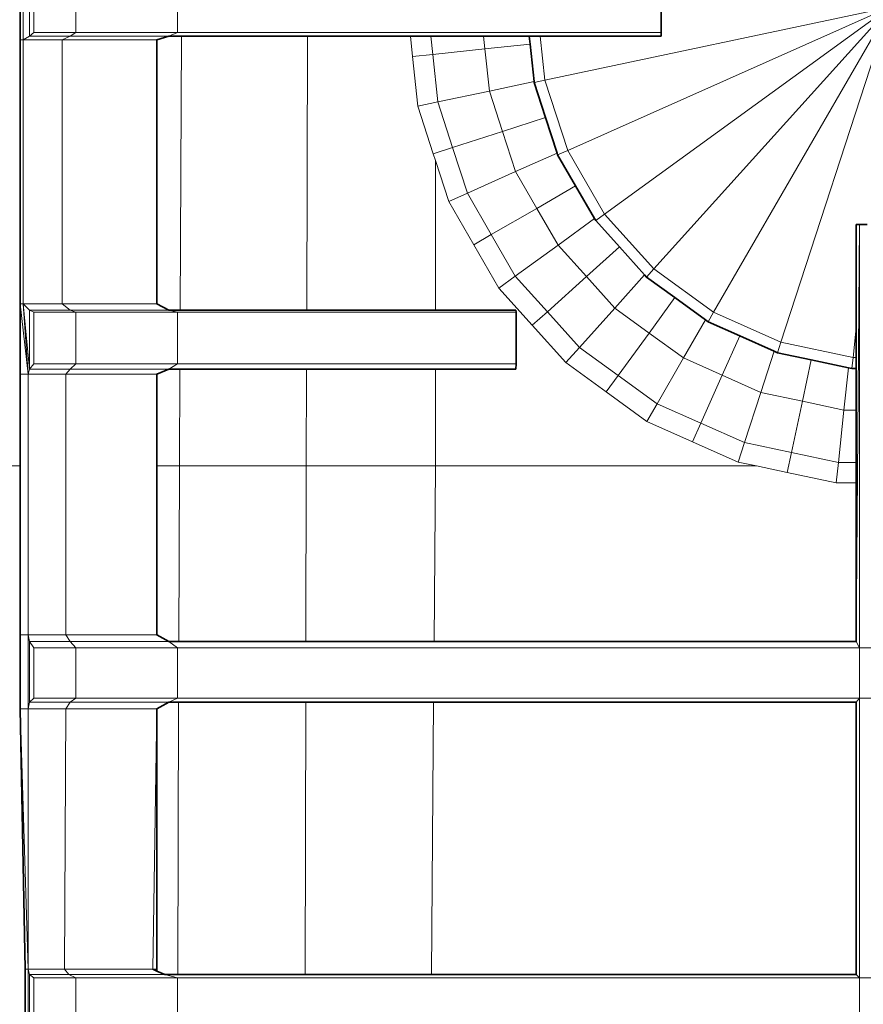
# Model space of a CAD drawing. Header units: inches. Extents: x 0 to 12.9, y 0 to 8.3.
# Tile 28 of 74: x 3.941 to 4.356, y 2.898 to 3.382. Entities that reach past the tile are written whole.
import ezdxf

# ---------------------------------------------------------------- set-up
doc = ezdxf.new("R2010")
doc.units = ezdxf.units.IN
doc.header["$MEASUREMENT"] = 0
doc.layers.add('Default', color=7, linetype='Continuous')

# ---------------------------------------------------------------- blocks, each defined once
blk = doc.blocks.new('MODEL_2')
at = {"lineweight": 0}
for p, q in [((3.94119, 3.40461), (3.94119, 3.37243)), ((3.94119, 3.37243), (3.94119, 3.40461)), ((3.94261, 3.40461), (3.94261, 3.37243)), ((3.94261, 3.37243), (3.94261, 3.40461)), ((3.94582, 3.40269), (3.94582, 3.37435)), ((3.94582, 3.37435), (3.94582, 3.40269)), ((3.94797, 3.37614), (3.94797, 3.40091)), ((3.94797, 3.40091), (3.94797, 3.37614)), ((3.96857, 3.40091), (3.96857, 3.37614)), ((3.96857, 3.37614), (3.96857, 3.40091)), ((4.01859, 3.40091), (4.01859, 3.37614)), ((4.01859, 3.37614), (4.01859, 3.40091)), ((4.36896, 3.38865), (4.19927, 3.35258)), ((4.19927, 3.35258), (4.36896, 3.38865)), ((4.21047, 3.31808), (4.36896, 3.38865)), ((4.36896, 3.38865), (4.21047, 3.31808)), ((4.2286, 3.28667), (4.36896, 3.38865)), ((4.36896, 3.38865), (4.2286, 3.28667)), ((4.25288, 3.25972), (4.36896, 3.38865)), ((4.36896, 3.38865), (4.25288, 3.25972)), ((4.25644, 3.37614), (4.25644, 3.38865)), ((4.25644, 3.38865), (4.25644, 3.37614)), ((4.28221, 3.2384), (4.36896, 3.38865)), ((4.36896, 3.38865), (4.28221, 3.2384)), ((4.31535, 3.22365), (4.36896, 3.38865)), ((4.36896, 3.38865), (4.31535, 3.22365)), ((3.94119, 3.37243), (3.94119, 3.24251)), ((3.94261, 3.37243), (3.94119, 3.37243)), ((3.94119, 3.24251), (3.94119, 3.37243)), ((3.94119, 3.37243), (3.94261, 3.37243)), ((3.94261, 3.37243), (3.94582, 3.37435)), ((3.94582, 3.37435), (3.94261, 3.37243)), ((3.94261, 3.37243), (3.94261, 3.24251)), ((3.94261, 3.24251), (3.94261, 3.37243)), ((3.94261, 3.37243), (3.96182, 3.37243)), ((3.96182, 3.37243), (3.94261, 3.37243)), ((3.94582, 3.37435), (3.94797, 3.37614)), ((3.94797, 3.37614), (3.94582, 3.37435)), ((3.94582, 3.37435), (3.96581, 3.37435)), ((3.96581, 3.37435), (3.94582, 3.37435)), ((3.94797, 3.37614), (3.96857, 3.37614)), ((3.96857, 3.37614), (3.94797, 3.37614)), ((3.96581, 3.37435), (3.96182, 3.37243)), ((3.96182, 3.37243), (3.96581, 3.37435)), ((3.96182, 3.37243), (3.96182, 3.24251)), ((3.96182, 3.24251), (3.96182, 3.37243)), ((3.96182, 3.37243), (4.00847, 3.37243)), ((4.00847, 3.37243), (3.96182, 3.37243)), ((3.96857, 3.37614), (3.96581, 3.37435)), ((3.96581, 3.37435), (3.96857, 3.37614)), ((4.01433, 3.37435), (3.96581, 3.37435)), ((3.96581, 3.37435), (4.01433, 3.37435)), ((4.01859, 3.37614), (3.96857, 3.37614)), ((3.96857, 3.37614), (4.01859, 3.37614)), ((4.00847, 3.37243), (4.01433, 3.37435)), ((4.01433, 3.37435), (4.00847, 3.37243)), ((4.00847, 3.37243), (4.00847, 3.24251)), ((4.00847, 3.24251), (4.00847, 3.37243)), ((4.01859, 3.37614), (4.01433, 3.37435)), ((4.01433, 3.37435), (4.01859, 3.37614)), ((4.01433, 3.37435), (4.02053, 3.37435)), ((4.02053, 3.37435), (4.01433, 3.37435)), ((4.01859, 3.37614), (4.25644, 3.37614)), ((4.25644, 3.37614), (4.01859, 3.37614)), ((4.02053, 3.37435), (4.01991, 3.23945)), ((4.01991, 3.23945), (4.02053, 3.37435)), ((4.08254, 3.37435), (4.02053, 3.37435)), ((4.02053, 3.37435), (4.08254, 3.37435)), ((4.08213, 3.23945), (4.08254, 3.37435)), ((4.08254, 3.37435), (4.08213, 3.23945)), ((4.08254, 3.37435), (4.13309, 3.37435)), ((4.13309, 3.37435), (4.08254, 3.37435)), ((4.13309, 3.37435), (4.13415, 3.3643)), ((4.13415, 3.3643), (4.13309, 3.37435)), ((4.13309, 3.37435), (4.14315, 3.37435)), ((4.14315, 3.37435), (4.13309, 3.37435)), ((4.14315, 3.37435), (4.14409, 3.36534)), ((4.16914, 3.37435), (4.14315, 3.37435)), ((4.14409, 3.36534), (4.14315, 3.37435)), ((4.14315, 3.37435), (4.16914, 3.37435)), ((4.19158, 3.37435), (4.16914, 3.37435)), ((4.16914, 3.37435), (4.1698, 3.36804)), ((4.1698, 3.36804), (4.16914, 3.37435)), ((4.16914, 3.37435), (4.19158, 3.37435)), ((4.19698, 3.37435), (4.19158, 3.37435)), ((4.192, 3.37037), (4.19158, 3.37435)), ((4.19158, 3.37435), (4.19698, 3.37435)), ((4.19158, 3.37435), (4.192, 3.37037)), ((4.25637, 3.37435), (4.19698, 3.37435)), ((4.19927, 3.35258), (4.19698, 3.37435)), ((4.19698, 3.37435), (4.25637, 3.37435)), ((4.19698, 3.37435), (4.19927, 3.35258)), ((4.25644, 3.37614), (4.25637, 3.37435)), ((4.25637, 3.37435), (4.25644, 3.37614)), ((4.14409, 3.36534), (4.1698, 3.36804)), ((4.1698, 3.36804), (4.14409, 3.36534)), ((4.1698, 3.36804), (4.192, 3.37037)), ((4.192, 3.37037), (4.1698, 3.36804)), ((4.1698, 3.36804), (4.17198, 3.34729)), ((4.17198, 3.34729), (4.1698, 3.36804)), ((4.19393, 3.35196), (4.192, 3.37037)), ((4.192, 3.37037), (4.19393, 3.35196)), ((4.13415, 3.3643), (4.14409, 3.36534)), ((4.14409, 3.36534), (4.13415, 3.3643)), ((4.13415, 3.3643), (4.13673, 3.3398)), ((4.13673, 3.3398), (4.13415, 3.3643)), ((4.14409, 3.36534), (4.14656, 3.34189)), ((4.14656, 3.34189), (4.14409, 3.36534)), ((4.17198, 3.34729), (4.19393, 3.35196)), ((4.19393, 3.35196), (4.17198, 3.34729)), ((4.19399, 3.35145), (4.19393, 3.35196)), ((4.19393, 3.35196), (4.19399, 3.35145)), ((4.19399, 3.35145), (4.19927, 3.35258)), ((4.19927, 3.35258), (4.19399, 3.35145)), ((4.19955, 3.33432), (4.19399, 3.35145)), ((4.19399, 3.35145), (4.19955, 3.33432)), ((4.21047, 3.31808), (4.19927, 3.35258)), ((4.19927, 3.35258), (4.21047, 3.31808)), ((4.14656, 3.34189), (4.17198, 3.34729)), ((4.17198, 3.34729), (4.14656, 3.34189)), ((4.17198, 3.34729), (4.17842, 3.32745)), ((4.17842, 3.32745), (4.17198, 3.34729)), ((4.14656, 3.34189), (4.13673, 3.3398)), ((4.13673, 3.3398), (4.14656, 3.34189)), ((4.13673, 3.3398), (4.14434, 3.31638)), ((4.14434, 3.31638), (4.13673, 3.3398)), ((4.14656, 3.34189), (4.15384, 3.31947)), ((4.15384, 3.31947), (4.14656, 3.34189)), ((4.19955, 3.33432), (4.17842, 3.32745)), ((4.17842, 3.32745), (4.19955, 3.33432)), ((4.20527, 3.3167), (4.19955, 3.33432)), ((4.19955, 3.33432), (4.20527, 3.3167)), ((4.15384, 3.31947), (4.17842, 3.32745)), ((4.17842, 3.32745), (4.15384, 3.31947)), ((4.17842, 3.32745), (4.18487, 3.30761)), ((4.18487, 3.30761), (4.17842, 3.32745)), ((4.14434, 3.31638), (4.15384, 3.31947)), ((4.15384, 3.31947), (4.14434, 3.31638)), ((4.15384, 3.31947), (4.16113, 3.29704)), ((4.16113, 3.29704), (4.15384, 3.31947)), ((4.14541, 3.31307), (4.14434, 3.31638)), ((4.14434, 3.31638), (4.14541, 3.31307)), ((4.20527, 3.3167), (4.18487, 3.30761)), ((4.18487, 3.30761), (4.20527, 3.3167)), ((4.20554, 3.31588), (4.20527, 3.3167)), ((4.20527, 3.3167), (4.20554, 3.31588)), ((4.20554, 3.31588), (4.21047, 3.31808)), ((4.21047, 3.31808), (4.20554, 3.31588)), ((4.21439, 3.30057), (4.20554, 3.31588)), ((4.20554, 3.31588), (4.21439, 3.30057)), ((4.2286, 3.28667), (4.21047, 3.31808)), ((4.21047, 3.31808), (4.2286, 3.28667)), ((4.14541, 3.23945), (4.14541, 3.31307)), ((4.14541, 3.31307), (4.15195, 3.29295)), ((4.15195, 3.29295), (4.14541, 3.31307)), ((4.14541, 3.31307), (4.14541, 3.23945)), ((4.18487, 3.30761), (4.16113, 3.29704)), ((4.16113, 3.29704), (4.18487, 3.30761)), ((4.18487, 3.30761), (4.1953, 3.28955)), ((4.1953, 3.28955), (4.18487, 3.30761)), ((4.21439, 3.30057), (4.1953, 3.28955)), ((4.1953, 3.28955), (4.21439, 3.30057)), ((4.22366, 3.28451), (4.21439, 3.30057)), ((4.21439, 3.30057), (4.22366, 3.28451)), ((4.16113, 3.29704), (4.15195, 3.29295)), ((4.15195, 3.29295), (4.16113, 3.29704)), ((4.16113, 3.29704), (4.17292, 3.27662)), ((4.17292, 3.27662), (4.16113, 3.29704)), ((4.15195, 3.29295), (4.16426, 3.27163)), ((4.16426, 3.27163), (4.15195, 3.29295)), ((4.1953, 3.28955), (4.17292, 3.27662)), ((4.17292, 3.27662), (4.1953, 3.28955)), ((4.1953, 3.28955), (4.20573, 3.27148)), ((4.20573, 3.27148), (4.1953, 3.28955)), ((4.22424, 3.2835), (4.2286, 3.28667)), ((4.2286, 3.28667), (4.22424, 3.2835)), ((4.25288, 3.25972), (4.2286, 3.28667)), ((4.2286, 3.28667), (4.25288, 3.25972)), ((4.22366, 3.28451), (4.20573, 3.27148)), ((4.20573, 3.27148), (4.22366, 3.28451)), ((4.22424, 3.2835), (4.22366, 3.28451)), ((4.22366, 3.28451), (4.22424, 3.2835)), ((4.23589, 3.27056), (4.22424, 3.2835)), ((4.22424, 3.2835), (4.23589, 3.27056)), ((4.35237, 3.07646), (4.35401, 3.28154)), ((4.35401, 3.28154), (4.35237, 3.07646)), ((4.35237, 3.23079), (4.35237, 3.28154)), ((4.35237, 3.28154), (4.35401, 3.28154)), ((4.35401, 3.28154), (4.35237, 3.28154)), ((4.35237, 3.28154), (4.35237, 3.23079)), ((4.35401, 3.28154), (4.35401, 3.07337)), ((4.35401, 3.07337), (4.35401, 3.28154)), ((4.35401, 3.28154), (4.3577, 3.28154)), ((4.3577, 3.28154), (4.35401, 3.28154)), ((4.17292, 3.27662), (4.16426, 3.27163)), ((4.16426, 3.27163), (4.17292, 3.27662)), ((4.17292, 3.27662), (4.18471, 3.25621)), ((4.18471, 3.25621), (4.17292, 3.27662)), ((4.16426, 3.27163), (4.17658, 3.2503)), ((4.17658, 3.2503), (4.16426, 3.27163)), ((4.20573, 3.27148), (4.18471, 3.25621)), ((4.18471, 3.25621), (4.20573, 3.27148)), ((4.20573, 3.27148), (4.21969, 3.25598)), ((4.21969, 3.25598), (4.20573, 3.27148)), ((4.23589, 3.27056), (4.21969, 3.25598)), ((4.21969, 3.25598), (4.23589, 3.27056)), ((4.24831, 3.25677), (4.23589, 3.27056)), ((4.23589, 3.27056), (4.24831, 3.25677)), ((4.18471, 3.25621), (4.17658, 3.2503)), ((4.17658, 3.2503), (4.18471, 3.25621)), ((4.18471, 3.25621), (4.20048, 3.23869)), ((4.20048, 3.23869), (4.18471, 3.25621)), ((4.21969, 3.25598), (4.20048, 3.23869)), ((4.20048, 3.23869), (4.21969, 3.25598)), ((4.21969, 3.25598), (4.23365, 3.24048)), ((4.23365, 3.24048), (4.21969, 3.25598)), ((4.24831, 3.25677), (4.23365, 3.24048)), ((4.23365, 3.24048), (4.24831, 3.25677)), ((4.24927, 3.25571), (4.24831, 3.25677)), ((4.24831, 3.25677), (4.24927, 3.25571)), ((4.24927, 3.25571), (4.25288, 3.25972)), ((4.25288, 3.25972), (4.24927, 3.25571)), ((4.28221, 3.2384), (4.25288, 3.25972)), ((4.25288, 3.25972), (4.28221, 3.2384)), ((4.26317, 3.24561), (4.24927, 3.25571)), ((4.24927, 3.25571), (4.26317, 3.24561)), ((4.17658, 3.2503), (4.19305, 3.232)), ((4.19305, 3.232), (4.17658, 3.2503)), ((3.94119, 3.24251), (3.94119, 3.20796)), ((3.94261, 3.24251), (3.94119, 3.24251)), ((3.94119, 3.24251), (3.94261, 3.24251)), ((3.94512, 3.20796), (3.94119, 3.24251)), ((3.94119, 3.20796), (3.94119, 3.24251)), ((3.94119, 3.24251), (3.94512, 3.20796)), ((3.96182, 3.24251), (3.94261, 3.24251)), ((3.94261, 3.24251), (3.96182, 3.24251)), ((3.94582, 3.23945), (3.94261, 3.24251)), ((3.94261, 3.24251), (3.94512, 3.20796)), ((3.94261, 3.24251), (3.94582, 3.23945)), ((3.94582, 3.21043), (3.94261, 3.24251)), ((3.94512, 3.20796), (3.94261, 3.24251)), ((3.94261, 3.24251), (3.94582, 3.21043)), ((4.00847, 3.24251), (3.96182, 3.24251)), ((3.96182, 3.24251), (3.96581, 3.23945)), ((3.96581, 3.23945), (3.96182, 3.24251)), ((3.96182, 3.24251), (4.00847, 3.24251)), ((4.01433, 3.23945), (4.00847, 3.24251)), ((4.00847, 3.24251), (4.01433, 3.23945)), ((4.26317, 3.24561), (4.25053, 3.22821)), ((4.25053, 3.22821), (4.26317, 3.24561)), ((4.27821, 3.23468), (4.26317, 3.24561)), ((4.26317, 3.24561), (4.27821, 3.23468)), ((3.96581, 3.23945), (3.94582, 3.23945)), ((3.94582, 3.21043), (3.94582, 3.23945)), ((3.94582, 3.23945), (3.94797, 3.2384)), ((3.94797, 3.2384), (3.94582, 3.23945)), ((3.94582, 3.23945), (3.96581, 3.23945)), ((3.94582, 3.23945), (3.94582, 3.21043)), ((3.94797, 3.21306), (3.94797, 3.2384)), ((3.94797, 3.2384), (3.96857, 3.2384)), ((3.94797, 3.2384), (3.94797, 3.21306)), ((3.96857, 3.2384), (3.94797, 3.2384)), ((3.96581, 3.23945), (3.96857, 3.2384)), ((4.01433, 3.23945), (3.96581, 3.23945)), ((3.96857, 3.2384), (3.96581, 3.23945)), ((3.96581, 3.23945), (4.01433, 3.23945)), ((3.96857, 3.2384), (3.96857, 3.21306)), ((3.96857, 3.21306), (3.96857, 3.2384)), ((3.96857, 3.2384), (4.01859, 3.2384)), ((4.01859, 3.2384), (3.96857, 3.2384)), ((4.01991, 3.23945), (4.01433, 3.23945)), ((4.01433, 3.23945), (4.01859, 3.2384)), ((4.01859, 3.2384), (4.01433, 3.23945)), ((4.01433, 3.23945), (4.01991, 3.23945)), ((4.01859, 3.2384), (4.01859, 3.21306)), ((4.18509, 3.2384), (4.01859, 3.2384)), ((4.01859, 3.21306), (4.01859, 3.2384)), ((4.01859, 3.2384), (4.18509, 3.2384)), ((4.01991, 3.23945), (4.08213, 3.23945)), ((4.08213, 3.23945), (4.01991, 3.23945)), ((4.08213, 3.23945), (4.14541, 3.23945)), ((4.14541, 3.23945), (4.08213, 3.23945)), ((4.14541, 3.23945), (4.18501, 3.23945)), ((4.18501, 3.23945), (4.14541, 3.23945)), ((4.18501, 3.23945), (4.18509, 3.2384)), ((4.18509, 3.2384), (4.18501, 3.23945)), ((4.18509, 3.21306), (4.18509, 3.2384)), ((4.18509, 3.2384), (4.18509, 3.21306)), ((4.20048, 3.23869), (4.19305, 3.232)), ((4.19305, 3.232), (4.20048, 3.23869)), ((4.20048, 3.23869), (4.21626, 3.22116)), ((4.21626, 3.22116), (4.20048, 3.23869)), ((4.23365, 3.24048), (4.21626, 3.22116)), ((4.21626, 3.22116), (4.23365, 3.24048)), ((4.23365, 3.24048), (4.25053, 3.22821)), ((4.25053, 3.22821), (4.23365, 3.24048)), ((4.27951, 3.23373), (4.28221, 3.2384)), ((4.28221, 3.2384), (4.27951, 3.23373)), ((4.31535, 3.22365), (4.28221, 3.2384)), ((4.28221, 3.2384), (4.31535, 3.22365)), ((4.19305, 3.232), (4.20954, 3.21369)), ((4.20954, 3.21369), (4.19305, 3.232)), ((4.27821, 3.23468), (4.2674, 3.21596)), ((4.2674, 3.21596), (4.27821, 3.23468)), ((4.27951, 3.23373), (4.27821, 3.23468)), ((4.27821, 3.23468), (4.27951, 3.23373)), ((4.29507, 3.2268), (4.27951, 3.23373)), ((4.27951, 3.23373), (4.29507, 3.2268)), ((4.25053, 3.22821), (4.23534, 3.20731)), ((4.23534, 3.20731), (4.25053, 3.22821)), ((4.25053, 3.22821), (4.2674, 3.21596)), ((4.2674, 3.21596), (4.25053, 3.22821)), ((4.35237, 3.23079), (4.35083, 3.21611)), ((4.35083, 3.21611), (4.35237, 3.23079)), ((4.35237, 3.21611), (4.35237, 3.23079)), ((4.35237, 3.23079), (4.35237, 3.21611)), ((4.29507, 3.2268), (4.28646, 3.20747)), ((4.28646, 3.20747), (4.29507, 3.2268)), ((4.3121, 3.21922), (4.29507, 3.2268)), ((4.29507, 3.2268), (4.3121, 3.21922)), ((4.31368, 3.21852), (4.31535, 3.22365)), ((4.31535, 3.22365), (4.31368, 3.21852)), ((4.35083, 3.21611), (4.31535, 3.22365)), ((4.31535, 3.22365), (4.35083, 3.21611)), ((4.21626, 3.22116), (4.20954, 3.21369)), ((4.20954, 3.21369), (4.21626, 3.22116)), ((4.21626, 3.22116), (4.23534, 3.20731)), ((4.23534, 3.20731), (4.21626, 3.22116)), ((4.3121, 3.21922), (4.30552, 3.19899)), ((4.30552, 3.19899), (4.3121, 3.21922)), ((4.31368, 3.21852), (4.3121, 3.21922)), ((4.3121, 3.21922), (4.31368, 3.21852)), ((4.33025, 3.215), (4.31368, 3.21852)), ((4.31368, 3.21852), (4.33025, 3.215)), ((3.94582, 3.21043), (3.94797, 3.21306)), ((3.94797, 3.21306), (3.94582, 3.21043)), ((3.94797, 3.21306), (3.96857, 3.21306)), ((3.96857, 3.21306), (3.94797, 3.21306)), ((3.96857, 3.21306), (3.96581, 3.21043)), ((3.96581, 3.21043), (3.96857, 3.21306)), ((4.01859, 3.21306), (3.96857, 3.21306)), ((3.96857, 3.21306), (4.01859, 3.21306)), ((4.01859, 3.21306), (4.01433, 3.21043)), ((4.01433, 3.21043), (4.01859, 3.21306)), ((4.18509, 3.21306), (4.01859, 3.21306)), ((4.01859, 3.21306), (4.18509, 3.21306)), ((4.18501, 3.21043), (4.18509, 3.21306)), ((4.18509, 3.21306), (4.18501, 3.21043)), ((4.20954, 3.21369), (4.22946, 3.19922)), ((4.22946, 3.19922), (4.20954, 3.21369)), ((4.2674, 3.21596), (4.25441, 3.19344)), ((4.25441, 3.19344), (4.2674, 3.21596)), ((4.2674, 3.21596), (4.28646, 3.20747)), ((4.28646, 3.20747), (4.2674, 3.21596)), ((4.33025, 3.215), (4.32592, 3.19464)), ((4.32592, 3.19464), (4.33025, 3.215)), ((4.34852, 3.21112), (4.33025, 3.215)), ((4.33025, 3.215), (4.34852, 3.21112)), ((4.35083, 3.21611), (4.35026, 3.21075)), ((4.35237, 3.21611), (4.35083, 3.21611)), ((4.35237, 3.21075), (4.35237, 3.21611)), ((3.94119, 3.20796), (3.94119, 3.1628)), ((3.94512, 3.20796), (3.94119, 3.20796)), ((3.94119, 3.20796), (3.94512, 3.20796)), ((3.94119, 3.1628), (3.94119, 3.20796)), ((3.94512, 3.20796), (3.94582, 3.21043)), ((3.94582, 3.21043), (3.94512, 3.20796)), ((3.94512, 3.20796), (3.94512, 3.07971)), ((3.94512, 3.07971), (3.94512, 3.20796)), ((3.94512, 3.20796), (3.9636, 3.20796)), ((3.9636, 3.20796), (3.94512, 3.20796)), ((3.94582, 3.21043), (3.96581, 3.21043)), ((3.96581, 3.21043), (3.94582, 3.21043)), ((3.96581, 3.21043), (3.9636, 3.20796)), ((3.9636, 3.20796), (3.96581, 3.21043)), ((3.9636, 3.20796), (3.9636, 3.07971)), ((3.9636, 3.07971), (3.9636, 3.20796)), ((3.9636, 3.20796), (4.00847, 3.20796)), ((4.00847, 3.20796), (3.9636, 3.20796)), ((4.01433, 3.21043), (3.96581, 3.21043)), ((3.96581, 3.21043), (4.01433, 3.21043)), ((4.01433, 3.21043), (4.00847, 3.20796)), ((4.00847, 3.20796), (4.01433, 3.21043)), ((4.00847, 3.20796), (4.00847, 3.1628)), ((4.00847, 3.1628), (4.00847, 3.20796)), ((4.01433, 3.21043), (4.01978, 3.21043)), ((4.01978, 3.21043), (4.01433, 3.21043)), ((4.01978, 3.21043), (4.01956, 3.1628)), ((4.01956, 3.1628), (4.01978, 3.21043)), ((4.08204, 3.21043), (4.01978, 3.21043)), ((4.01978, 3.21043), (4.08204, 3.21043)), ((4.08189, 3.1628), (4.08204, 3.21043)), ((4.08204, 3.21043), (4.08189, 3.1628)), ((4.14541, 3.21043), (4.08204, 3.21043)), ((4.08204, 3.21043), (4.14541, 3.21043)), ((4.14541, 3.1628), (4.14541, 3.21043)), ((4.14541, 3.21043), (4.18501, 3.21043)), ((4.18501, 3.21043), (4.14541, 3.21043)), ((4.14541, 3.21043), (4.14541, 3.1628)), ((4.28646, 3.20747), (4.27595, 3.18386)), ((4.27595, 3.18386), (4.28646, 3.20747)), ((4.28646, 3.20747), (4.30552, 3.19899)), ((4.30552, 3.19899), (4.28646, 3.20747)), ((4.34633, 3.19031), (4.34852, 3.21112)), ((4.34852, 3.21112), (4.34633, 3.19031)), ((4.34852, 3.21112), (4.35026, 3.21075)), ((4.35026, 3.21075), (4.34852, 3.21112)), ((4.35026, 3.21075), (4.35237, 3.21075)), ((4.35237, 3.19031), (4.35237, 3.21075)), ((4.35237, 3.21075), (4.35237, 3.19031)), ((4.23534, 3.20731), (4.22946, 3.19922)), ((4.22946, 3.19922), (4.23534, 3.20731)), ((4.23534, 3.20731), (4.25441, 3.19344)), ((4.25441, 3.19344), (4.23534, 3.20731)), ((4.22946, 3.19922), (4.24938, 3.18474)), ((4.24938, 3.18474), (4.22946, 3.19922)), ((4.30552, 3.19899), (4.29749, 3.17427)), ((4.29749, 3.17427), (4.30552, 3.19899)), ((4.30552, 3.19899), (4.32592, 3.19464)), ((4.32592, 3.19464), (4.30552, 3.19899)), ((4.25441, 3.19344), (4.24938, 3.18474)), ((4.24938, 3.18474), (4.25441, 3.19344)), ((4.25441, 3.19344), (4.27595, 3.18386)), ((4.27595, 3.18386), (4.25441, 3.19344)), ((4.32592, 3.19464), (4.32055, 3.16937)), ((4.32055, 3.16937), (4.32592, 3.19464)), ((4.32592, 3.19464), (4.34633, 3.19031)), ((4.34633, 3.19031), (4.32592, 3.19464)), ((4.34633, 3.19031), (4.34361, 3.16447)), ((4.34361, 3.16447), (4.34633, 3.19031)), ((4.35237, 3.19031), (4.34633, 3.19031)), ((4.34633, 3.19031), (4.35237, 3.19031)), ((4.35237, 3.16447), (4.35237, 3.19031)), ((4.35237, 3.19031), (4.35237, 3.16447)), ((4.24938, 3.18474), (4.27188, 3.17472)), ((4.27188, 3.17472), (4.24938, 3.18474)), ((4.27595, 3.18386), (4.27188, 3.17472)), ((4.27188, 3.17472), (4.27595, 3.18386)), ((4.27595, 3.18386), (4.29749, 3.17427)), ((4.29749, 3.17427), (4.27595, 3.18386)), ((4.27188, 3.17472), (4.29438, 3.16471)), ((4.29438, 3.16471), (4.27188, 3.17472)), ((4.29749, 3.17427), (4.29438, 3.16471)), ((4.29438, 3.16471), (4.29749, 3.17427)), ((4.29749, 3.17427), (4.32055, 3.16937)), ((4.32055, 3.16937), (4.29749, 3.17427)), ((4.32055, 3.16937), (4.31847, 3.15959)), ((4.31847, 3.15959), (4.32055, 3.16937)), ((4.32055, 3.16937), (4.34361, 3.16447)), ((4.34361, 3.16447), (4.32055, 3.16937)), ((4.29438, 3.16471), (4.3033, 3.16281)), ((4.3033, 3.16281), (4.29438, 3.16471)), ((4.34361, 3.16447), (4.34256, 3.15447)), ((4.34256, 3.15447), (4.34361, 3.16447)), ((4.34361, 3.16447), (4.35237, 3.16447)), ((4.35237, 3.16447), (4.34361, 3.16447)), ((4.35237, 3.16447), (4.35237, 3.15447)), ((4.35237, 3.15447), (4.35237, 3.16447)), ((3.93159, 3.1628), (3.94119, 3.1628)), ((3.94119, 3.1628), (3.93159, 3.1628)), ((3.94119, 3.1628), (3.94119, 3.07971)), ((3.94119, 3.07971), (3.94119, 3.1628)), ((4.00847, 3.1628), (4.00847, 3.07971)), ((4.01956, 3.1628), (4.00847, 3.1628)), ((4.00847, 3.07971), (4.00847, 3.1628)), ((4.00847, 3.1628), (4.01956, 3.1628)), ((4.01956, 3.1628), (4.01925, 3.07646)), ((4.01925, 3.07646), (4.01956, 3.1628)), ((4.08189, 3.1628), (4.01956, 3.1628)), ((4.01956, 3.1628), (4.08189, 3.1628)), ((4.08169, 3.07646), (4.08189, 3.1628)), ((4.08189, 3.1628), (4.08169, 3.07646)), ((4.14541, 3.1628), (4.08189, 3.1628)), ((4.08189, 3.1628), (4.14541, 3.1628)), ((4.14476, 3.07646), (4.14541, 3.1628)), ((4.14541, 3.1628), (4.14476, 3.07646)), ((4.3033, 3.16281), (4.14541, 3.1628)), ((4.14541, 3.1628), (4.3033, 3.16281)), ((4.31847, 3.15959), (4.3033, 3.16281)), ((4.3033, 3.16281), (4.31847, 3.15959)), ((4.31847, 3.15959), (4.34256, 3.15447)), ((4.34256, 3.15447), (4.31847, 3.15959)), ((4.34256, 3.15447), (4.35237, 3.15447)), ((4.35237, 3.15447), (4.34256, 3.15447)), ((4.35237, 3.15447), (4.35237, 3.07646)), ((4.35237, 3.07646), (4.35237, 3.15447)), ((3.94119, 3.07971), (3.94119, 3.04333)), ((3.94512, 3.07971), (3.94119, 3.07971)), ((3.94119, 3.07971), (3.94512, 3.07971)), ((3.94119, 3.04333), (3.94119, 3.07971)), ((3.9636, 3.07971), (3.94512, 3.07971)), ((3.94512, 3.07971), (3.94512, 3.04333)), ((3.94512, 3.07971), (3.9636, 3.07971)), ((3.94582, 3.07646), (3.94512, 3.07971)), ((3.94512, 3.04333), (3.94512, 3.07971)), ((3.94512, 3.07971), (3.94582, 3.07646)), ((4.00847, 3.07971), (3.9636, 3.07971)), ((3.9636, 3.07971), (3.96581, 3.07646)), ((3.96581, 3.07646), (3.9636, 3.07971)), ((3.9636, 3.07971), (4.00847, 3.07971)), ((4.00847, 3.07971), (4.01433, 3.07646)), ((4.01433, 3.07646), (4.00847, 3.07971)), ((3.96581, 3.07646), (3.94582, 3.07646)), ((3.94582, 3.07646), (3.94582, 3.04662)), ((3.94582, 3.04662), (3.94582, 3.07646)), ((3.94582, 3.07646), (3.94797, 3.07337)), ((3.94797, 3.07337), (3.94582, 3.07646)), ((3.94582, 3.07646), (3.96581, 3.07646)), ((3.94797, 3.04847), (3.94797, 3.07337)), ((3.94797, 3.07337), (3.96857, 3.07337)), ((3.94797, 3.07337), (3.94797, 3.04847)), ((3.96857, 3.07337), (3.94797, 3.07337)), ((3.96581, 3.07646), (3.96857, 3.07337)), ((3.96857, 3.07337), (3.96581, 3.07646)), ((3.96581, 3.07646), (4.01433, 3.07646)), ((4.01433, 3.07646), (3.96581, 3.07646)), ((3.96857, 3.07337), (3.96857, 3.04847)), ((3.96857, 3.04847), (3.96857, 3.07337)), ((3.96857, 3.07337), (4.01859, 3.07337)), ((4.01859, 3.07337), (3.96857, 3.07337)), ((4.01433, 3.07646), (4.01859, 3.07337)), ((4.01925, 3.07646), (4.01433, 3.07646)), ((4.01859, 3.07337), (4.01433, 3.07646)), ((4.01433, 3.07646), (4.01925, 3.07646)), ((4.01859, 3.07337), (4.01859, 3.04847)), ((4.35401, 3.07337), (4.01859, 3.07337)), ((4.01859, 3.04847), (4.01859, 3.07337)), ((4.01859, 3.07337), (4.35401, 3.07337)), ((4.01925, 3.07646), (4.08169, 3.07646)), ((4.08169, 3.07646), (4.01925, 3.07646)), ((4.08169, 3.07646), (4.14476, 3.07646)), ((4.14476, 3.07646), (4.08169, 3.07646)), ((4.35237, 3.07646), (4.14476, 3.07646)), ((4.14476, 3.07646), (4.35237, 3.07646)), ((4.35237, 3.07646), (4.35401, 3.07337)), ((4.35401, 3.07337), (4.35237, 3.07646)), ((4.35401, 3.04847), (4.35401, 3.07337)), ((4.35401, 3.07337), (4.37919, 3.07337)), ((4.35401, 3.07337), (4.35401, 3.04847)), ((4.37919, 3.07337), (4.35401, 3.07337)), ((3.94582, 3.04662), (3.94797, 3.04847)), ((3.94797, 3.04847), (3.94582, 3.04662)), ((3.94797, 3.04847), (3.96857, 3.04847)), ((3.96857, 3.04847), (3.94797, 3.04847)), ((3.96857, 3.04847), (3.96581, 3.04662)), ((3.96581, 3.04662), (3.96857, 3.04847)), ((4.01859, 3.04847), (3.96857, 3.04847)), ((3.96857, 3.04847), (4.01859, 3.04847)), ((4.01859, 3.04847), (4.01433, 3.04662)), ((4.01433, 3.04662), (4.01859, 3.04847)), ((4.01859, 3.04847), (4.35401, 3.04847)), ((4.35401, 3.04847), (4.01859, 3.04847)), ((4.35237, 3.04662), (4.35401, 3.04847)), ((4.35401, 3.04847), (4.35237, 3.04662)), ((4.35401, 3.04847), (4.35401, 2.91087)), ((4.35401, 2.91087), (4.35401, 3.04847)), ((4.35401, 3.04847), (4.37919, 3.04847)), ((4.37919, 3.04847), (4.35401, 3.04847)), ((3.94119, 3.04333), (3.9437, 2.91512)), ((3.94512, 3.04333), (3.94119, 3.04333)), ((3.9437, 2.91512), (3.94119, 3.04333)), ((3.94119, 3.04333), (3.94512, 2.91512)), ((3.94119, 3.04333), (3.94512, 3.04333)), ((3.94512, 2.91512), (3.94119, 3.04333)), ((3.94582, 3.04662), (3.94512, 3.04333)), ((3.94512, 3.04333), (3.94582, 3.04662)), ((3.94512, 3.04333), (3.94512, 2.91512)), ((3.94512, 2.91512), (3.94512, 3.04333)), ((3.94512, 3.04333), (3.9636, 3.04333)), ((3.9636, 3.04333), (3.94512, 3.04333)), ((3.94582, 3.04662), (3.96581, 3.04662)), ((3.96581, 3.04662), (3.94582, 3.04662)), ((3.9636, 3.04333), (3.963, 2.91512)), ((3.963, 2.91512), (3.9636, 3.04333)), ((3.96581, 3.04662), (3.9636, 3.04333)), ((3.9636, 3.04333), (3.96581, 3.04662)), ((3.9636, 3.04333), (4.00847, 3.04333)), ((4.00847, 3.04333), (3.9636, 3.04333)), ((4.01433, 3.04662), (3.96581, 3.04662)), ((3.96581, 3.04662), (4.01433, 3.04662)), ((4.00847, 3.04333), (4.00643, 2.91512)), ((4.00643, 2.91512), (4.00847, 3.04333)), ((4.01433, 3.04662), (4.00847, 3.04333)), ((4.00847, 3.04333), (4.01433, 3.04662)), ((4.00847, 2.91512), (4.00847, 3.04333)), ((4.00847, 3.04333), (4.00847, 2.91512)), ((4.01433, 3.04662), (4.01915, 3.04662)), ((4.01915, 3.04662), (4.01433, 3.04662)), ((4.01915, 3.04662), (4.01867, 2.91263)), ((4.01867, 2.91263), (4.01915, 3.04662)), ((4.08162, 3.04662), (4.01915, 3.04662)), ((4.01915, 3.04662), (4.08162, 3.04662)), ((4.08131, 2.91263), (4.08162, 3.04662)), ((4.08162, 3.04662), (4.08131, 2.91263)), ((4.14453, 3.04662), (4.08162, 3.04662)), ((4.08162, 3.04662), (4.14453, 3.04662)), ((4.14352, 2.91263), (4.14453, 3.04662)), ((4.14453, 3.04662), (4.14352, 2.91263)), ((4.35237, 3.04662), (4.14453, 3.04662)), ((4.14453, 3.04662), (4.35237, 3.04662)), ((4.35237, 2.91263), (4.35237, 3.04662)), ((4.35237, 3.04662), (4.35237, 2.91263)), ((3.9437, 2.91512), (3.9437, 2.88012)), ((3.94512, 2.91512), (3.9437, 2.91512)), ((3.9437, 2.88012), (3.9437, 2.91512)), ((3.9437, 2.91512), (3.94512, 2.91512)), ((3.94512, 2.91512), (3.94512, 2.88012)), ((3.963, 2.91512), (3.94512, 2.91512)), ((3.94512, 2.91512), (3.963, 2.91512)), ((3.94582, 2.91263), (3.94512, 2.91512)), ((3.94512, 2.88012), (3.94512, 2.91512)), ((3.94512, 2.91512), (3.94582, 2.91263)), ((3.96521, 2.91263), (3.94582, 2.91263)), ((3.94582, 2.91263), (3.94582, 2.88351)), ((3.94582, 2.88351), (3.94582, 2.91263)), ((3.94582, 2.91263), (3.94797, 2.91087)), ((3.94797, 2.91087), (3.94582, 2.91263)), ((3.94582, 2.91263), (3.96521, 2.91263)), ((4.00643, 2.91512), (3.963, 2.91512)), ((3.963, 2.91512), (3.96521, 2.91263)), ((3.96521, 2.91263), (3.963, 2.91512)), ((3.963, 2.91512), (4.00643, 2.91512)), ((3.96521, 2.91263), (3.96857, 2.91087)), ((4.01229, 2.91263), (3.96521, 2.91263)), ((3.96857, 2.91087), (3.96521, 2.91263)), ((3.96521, 2.91263), (4.01229, 2.91263)), ((4.00643, 2.91512), (4.00847, 2.91425)), ((4.00847, 2.91512), (4.00643, 2.91512)), ((4.00847, 2.91425), (4.00847, 2.91512)), ((4.00847, 2.91425), (4.01229, 2.91263)), ((4.01229, 2.91263), (4.00847, 2.91425)), ((4.01229, 2.91263), (4.01859, 2.91087)), ((4.01859, 2.91087), (4.01229, 2.91263)), ((4.01229, 2.91263), (4.01867, 2.91263)), ((4.01867, 2.91263), (4.01229, 2.91263)), ((4.01867, 2.91263), (4.08131, 2.91263)), ((4.08131, 2.91263), (4.01867, 2.91263)), ((4.08131, 2.91263), (4.14352, 2.91263)), ((4.14352, 2.91263), (4.08131, 2.91263)), ((4.14352, 2.91263), (4.35237, 2.91263)), ((4.35237, 2.91263), (4.14352, 2.91263)), ((4.35237, 2.91263), (4.35401, 2.91087)), ((4.35401, 2.91087), (4.35237, 2.91263)), ((3.94797, 2.91087), (3.94797, 2.8849)), ((3.94797, 2.8849), (3.94797, 2.91087)), ((3.94797, 2.91087), (3.96857, 2.91087)), ((3.96857, 2.91087), (3.94797, 2.91087)), ((3.96857, 2.91087), (3.96857, 2.8849)), ((3.96857, 2.8849), (3.96857, 2.91087)), ((3.96857, 2.91087), (4.01859, 2.91087)), ((4.01859, 2.91087), (3.96857, 2.91087)), ((4.01859, 2.91087), (4.01859, 2.8849)), ((4.35401, 2.91087), (4.01859, 2.91087)), ((4.01859, 2.8849), (4.01859, 2.91087)), ((4.01859, 2.91087), (4.35401, 2.91087)), ((4.35401, 2.91087), (4.35401, 2.8849)), ((4.35401, 2.8849), (4.35401, 2.91087)), ((4.35401, 2.91087), (4.37919, 2.91087)), ((4.37919, 2.91087), (4.35401, 2.91087))]:
    blk.add_line(p, q, dxfattribs=at).dxf.unprotected_set("ltscale", 0)
at = {"lineweight": 35}
for p, q in [((3.94119, 3.37243), (3.94119, 3.40461)), ((4.25644, 3.37614), (4.25644, 3.38865)), ((3.94119, 3.37243), (3.94119, 3.24251)), ((4.01433, 3.37435), (4.00847, 3.37243)), ((4.00847, 3.24251), (4.00847, 3.37243)), ((4.02053, 3.37435), (4.01433, 3.37435)), ((4.08254, 3.37435), (4.02053, 3.37435)), ((4.13309, 3.37435), (4.08254, 3.37435)), ((4.14315, 3.37435), (4.13309, 3.37435)), ((4.16914, 3.37435), (4.14315, 3.37435)), ((4.19158, 3.37435), (4.16914, 3.37435)), ((4.19158, 3.37435), (4.192, 3.37037)), ((4.19698, 3.37435), (4.19158, 3.37435)), ((4.25637, 3.37435), (4.19698, 3.37435)), ((4.25637, 3.37435), (4.25644, 3.37614)), ((4.192, 3.37037), (4.19393, 3.35196)), ((4.19393, 3.35196), (4.19399, 3.35145)), ((4.19399, 3.35145), (4.19955, 3.33432)), ((4.19955, 3.33432), (4.20527, 3.3167)), ((4.20527, 3.3167), (4.20554, 3.31588)), ((4.20554, 3.31588), (4.21439, 3.30057)), ((4.21439, 3.30057), (4.22366, 3.28451)), ((4.22366, 3.28451), (4.22424, 3.2835)), ((4.22424, 3.2835), (4.23589, 3.27056)), ((4.35401, 3.28154), (4.35237, 3.28154)), ((4.35237, 3.23079), (4.35237, 3.28154)), ((4.3577, 3.28154), (4.35401, 3.28154)), ((4.23589, 3.27056), (4.24831, 3.25677)), ((4.24831, 3.25677), (4.24927, 3.25571)), ((4.24927, 3.25571), (4.26317, 3.24561)), ((3.94119, 3.24251), (3.94119, 3.20796)), ((4.01433, 3.23945), (4.00847, 3.24251)), ((4.26317, 3.24561), (4.27821, 3.23468)), ((4.01991, 3.23945), (4.01433, 3.23945)), ((4.08213, 3.23945), (4.01991, 3.23945)), ((4.14541, 3.23945), (4.08213, 3.23945)), ((4.18501, 3.23945), (4.14541, 3.23945)), ((4.18509, 3.2384), (4.18501, 3.23945)), ((4.18509, 3.21306), (4.18509, 3.2384)), ((4.27821, 3.23468), (4.27951, 3.23373)), ((4.27951, 3.23373), (4.29507, 3.2268)), ((4.35237, 3.21611), (4.35237, 3.23079)), ((4.29507, 3.2268), (4.3121, 3.21922)), ((4.3121, 3.21922), (4.31368, 3.21852)), ((4.31368, 3.21852), (4.33025, 3.215)), ((4.18501, 3.21043), (4.18509, 3.21306)), ((4.33025, 3.215), (4.34852, 3.21112)), ((4.35237, 3.21075), (4.35237, 3.21611)), ((3.94119, 3.1628), (3.94119, 3.20796)), ((4.01433, 3.21043), (4.00847, 3.20796)), ((4.00847, 3.1628), (4.00847, 3.20796)), ((4.01978, 3.21043), (4.01433, 3.21043)), ((4.08204, 3.21043), (4.01978, 3.21043)), ((4.14541, 3.21043), (4.08204, 3.21043)), ((4.18501, 3.21043), (4.14541, 3.21043)), ((4.34852, 3.21112), (4.35026, 3.21075)), ((4.35026, 3.21075), (4.35237, 3.21075)), ((4.35237, 3.19031), (4.35237, 3.21075)), ((4.35237, 3.16447), (4.35237, 3.19031)), ((4.35237, 3.15447), (4.35237, 3.16447)), ((3.94119, 3.07971), (3.94119, 3.1628)), ((4.00847, 3.07971), (4.00847, 3.1628)), ((4.35237, 3.07646), (4.35237, 3.15447)), ((3.94119, 3.04333), (3.94119, 3.07971)), ((4.01433, 3.07646), (4.00847, 3.07971)), ((4.01925, 3.07646), (4.01433, 3.07646)), ((4.08169, 3.07646), (4.01925, 3.07646)), ((4.14476, 3.07646), (4.08169, 3.07646)), ((4.35237, 3.07646), (4.14476, 3.07646)), ((3.94119, 3.04333), (3.9437, 2.91512)), ((4.01433, 3.04662), (4.00847, 3.04333)), ((4.00847, 2.91512), (4.00847, 3.04333)), ((4.01915, 3.04662), (4.01433, 3.04662)), ((4.08162, 3.04662), (4.01915, 3.04662)), ((4.14453, 3.04662), (4.08162, 3.04662)), ((4.35237, 3.04662), (4.14453, 3.04662)), ((4.35237, 3.04662), (4.35237, 2.91263)), ((3.9437, 2.91512), (3.9437, 2.88012)), ((4.00847, 2.91425), (4.00643, 2.91512)), ((4.00847, 2.91512), (4.00847, 2.91425)), ((4.01229, 2.91263), (4.00847, 2.91425)), ((4.01867, 2.91263), (4.01229, 2.91263)), ((4.08131, 2.91263), (4.01867, 2.91263)), ((4.14352, 2.91263), (4.08131, 2.91263)), ((4.35237, 2.91263), (4.14352, 2.91263))]:
    blk.add_line(p, q, dxfattribs=at)
blk = doc.blocks.new('Page 1')
at = {"layer": 'Default'}
blk.add_blockref('MODEL_2', (0, 0), dxfattribs=at)

msp = doc.modelspace()

# ---------------------------------------------------------------- block references
msp.add_blockref('Page 1', (0, 0))

doc.saveas('drawing.dxf')
